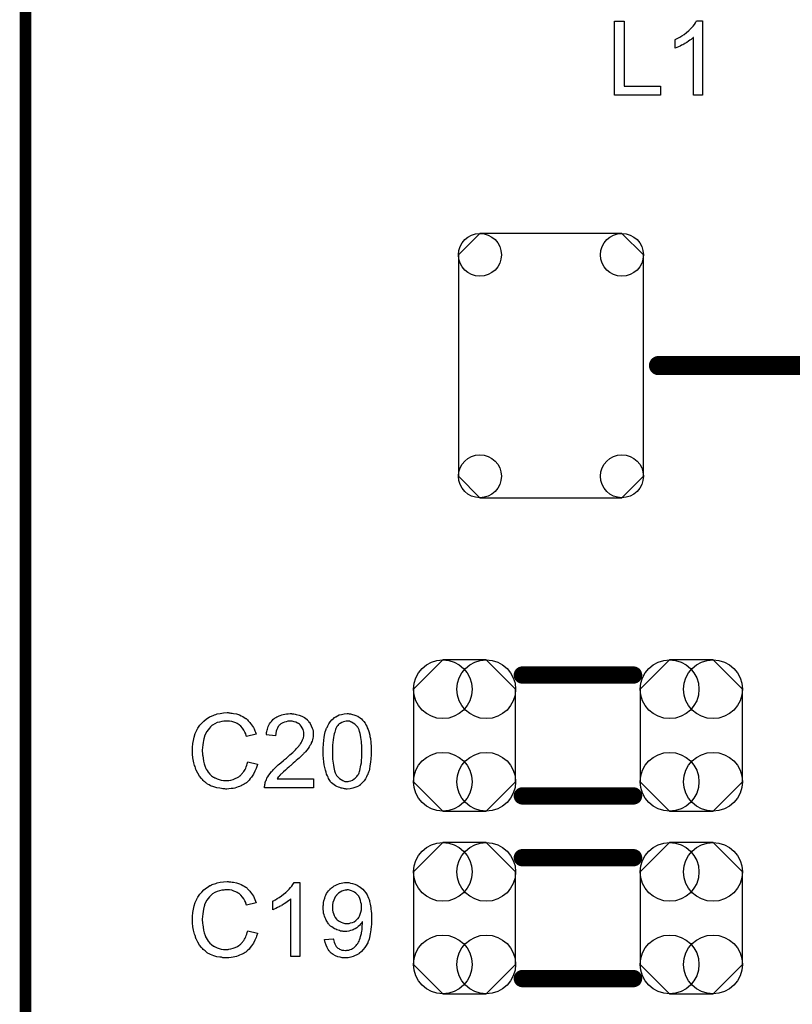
# Model space of a CAD drawing. Extents: x -0.07 to 0.95, y -0.15 to 2.1.
# Tile 13 of 18: x -0.05 to 0.35, y 1.09 to 1.6. Entities that reach past the tile are written whole.
import ezdxf

# ---------------------------------------------------------------- set-up
doc = ezdxf.new("R2010")
doc.units = 0
doc.layers.get('0').update_dxf_attribs({"linetype": 'CONTINUOUS'})
for name, color, linetype in [('gko', 6, 'CONTINUOUS'), ('gto', 2, 'CONTINUOUS'), ('gts', 1, 'CONTINUOUS')]:
    doc.layers.add(name, color=color, linetype=linetype)

# ---------------------------------------------------------------- blocks, each defined once
blk = doc.blocks.new('D40')
at = {"const_width": 0.005}
blk.add_lwpolyline([(-0.0025, 0, 1), (0.0025, 0, 1)], format="xyb", close=True, dxfattribs=at)
blk = doc.blocks.new('D61')
at = {"const_width": 0.0045}
blk.add_lwpolyline([(-0.00225, 0, 1), (0.00225, 0, 1)], format="xyb", close=True, dxfattribs=at)
blk = doc.blocks.new('D74')
blk.add_lwpolyline([(0.037, 0.0689), (-0.037, 0.0689), (-0.0482, 0.0577), (-0.0482, -0.0577), (-0.037, -0.0689), (0.037, -0.0689), (0.0482, -0.0577), (0.0482, 0.0577)], close=True)
for centre in [(-0.037, 0.0577), (0.037, 0.0577), (-0.037, -0.0577), (0.037, -0.0577)]:
    blk.add_circle(centre, 0.0112)
blk = doc.blocks.new('D75')
blk.add_lwpolyline([(-0.0266, 0.0241), (-0.0266, -0.0241), (-0.0113, -0.0394), (0.0113, -0.0394), (0.0266, -0.0241), (0.0266, 0.0241), (0.0113, 0.0394), (-0.0113, 0.0394)], close=True)
for centre in [(-0.0113, 0.0241), (0.0113, 0.0241), (-0.0113, -0.0241), (0.0113, -0.0241)]:
    blk.add_circle(centre, 0.0153)

msp = doc.modelspace()

# ---------------------------------------------------------------- linework, layer by layer
at = {"layer": 'gko', "color": 6, "const_width": 0.006}
msp.add_lwpolyline([(-0.05, -0.15), (-0.05, 2.099)], dxfattribs=at)
at = {"layer": 'gto', "color": 2}
for points in [[(0.2621, 1.5636), (0.281, 1.5636), (0.281, 1.559), (0.257, 1.559), (0.257, 1.5974), (0.2621, 1.5974), (0.2621, 1.5636)], [(0.3029, 1.559), (0.2982, 1.559), (0.2982, 1.589), (0.2981, 1.589), (0.2978, 1.5887), (0.2975, 1.5884), (0.297, 1.588), (0.2963, 1.5875), (0.2956, 1.587), (0.2947, 1.5864), (0.2937, 1.5858), (0.2936, 1.5858), (0.2936, 1.5857), (0.2932, 1.5855), (0.2927, 1.5852), (0.292, 1.5849), (0.2912, 1.5845), (0.2904, 1.5841), (0.2896, 1.5837), (0.2887, 1.5834), (0.2887, 1.5879), (0.2888, 1.5879), (0.2889, 1.588), (0.2891, 1.5881), (0.2894, 1.5882), (0.2897, 1.5884), (0.2901, 1.5886), (0.2911, 1.5892), (0.2922, 1.5898), (0.2933, 1.5906), (0.2945, 1.5915), (0.2956, 1.5924), (0.2957, 1.5925), (0.2957, 1.5925), (0.2959, 1.5927), (0.2961, 1.5929), (0.2966, 1.5934), (0.2973, 1.5941), (0.298, 1.5949), (0.2987, 1.5957), (0.2993, 1.5966), (0.2998, 1.5976), (0.3029, 1.5976), (0.3029, 1.559)], [(0.056, 1.237), (0.0565, 1.237), (0.0571, 1.2369), (0.0578, 1.2369), (0.0585, 1.2367), (0.06, 1.2364), (0.0616, 1.2359), (0.0625, 1.2355), (0.0633, 1.2351), (0.064, 1.2346), (0.0648, 1.2341), (0.0649, 1.2341), (0.065, 1.234), (0.0652, 1.2339), (0.0655, 1.2336), (0.0657, 1.2333), (0.0661, 1.2329), (0.0665, 1.2325), (0.067, 1.232), (0.0674, 1.2315), (0.0679, 1.2308), (0.0684, 1.2301), (0.0688, 1.2294), (0.0692, 1.2286), (0.0696, 1.2277), (0.07, 1.2269), (0.0703, 1.2259), (0.0653, 1.2247), (0.0653, 1.2248), (0.0652, 1.2249), (0.0651, 1.2251), (0.065, 1.2254), (0.0649, 1.2257), (0.0648, 1.2261), (0.0643, 1.227), (0.0638, 1.228), (0.0631, 1.229), (0.0623, 1.23), (0.0614, 1.2308), (0.0613, 1.2309), (0.0609, 1.2311), (0.0604, 1.2314), (0.0596, 1.2318), (0.0587, 1.2321), (0.0576, 1.2325), (0.0564, 1.2327), (0.055, 1.2327), (0.0545, 1.2327), (0.0543, 1.2327), (0.0539, 1.2327), (0.0534, 1.2326), (0.0524, 1.2325), (0.0512, 1.2322), (0.05, 1.2319), (0.0487, 1.2313), (0.0475, 1.2306), (0.0475, 1.2306), (0.0474, 1.2305), (0.047, 1.2302), (0.0465, 1.2297), (0.0459, 1.2291), (0.0452, 1.2282), (0.0445, 1.2273), (0.0439, 1.2261), (0.0434, 1.2249), (0.0434, 1.2248), (0.0433, 1.2247), (0.0433, 1.2245), (0.0432, 1.2243), (0.0431, 1.2239), (0.043, 1.2235), (0.0428, 1.2226), (0.0426, 1.2215), (0.0424, 1.2203), (0.0423, 1.2189), (0.0422, 1.2175), (0.0422, 1.2174), (0.0422, 1.2173), (0.0422, 1.217), (0.0422, 1.2166), (0.0423, 1.2163), (0.0423, 1.2158), (0.0423, 1.2152), (0.0424, 1.2146), (0.0426, 1.2133), (0.0428, 1.2118), (0.0432, 1.2104), (0.0436, 1.2089), (0.0436, 1.2089), (0.0437, 1.2088), (0.0438, 1.2086), (0.0439, 1.2083), (0.0442, 1.2077), (0.0447, 1.2069), (0.0453, 1.206), (0.0461, 1.205), (0.047, 1.2042), (0.048, 1.2034), (0.0481, 1.2034), (0.0482, 1.2034), (0.0484, 1.2033), (0.0486, 1.2032), (0.0489, 1.2031), (0.0492, 1.2029), (0.05, 1.2026), (0.051, 1.2022), (0.0521, 1.2019), (0.0533, 1.2017), (0.0546, 1.2017), (0.055, 1.2017), (0.0553, 1.2017), (0.0557, 1.2017), (0.0561, 1.2018), (0.0571, 1.202), (0.0583, 1.2023), (0.0594, 1.2027), (0.0606, 1.2033), (0.0613, 1.2037), (0.0618, 1.2041), (0.0619, 1.2042), (0.0619, 1.2042), (0.0621, 1.2044), (0.0623, 1.2045), (0.0625, 1.2048), (0.0628, 1.2052), (0.0631, 1.2055), (0.0634, 1.2059), (0.0638, 1.2064), (0.0641, 1.207), (0.0645, 1.2075), (0.0648, 1.2082), (0.0651, 1.2089), (0.0654, 1.2097), (0.0656, 1.2105), (0.0659, 1.2114), (0.071, 1.2102), (0.071, 1.2101), (0.0709, 1.2099), (0.0708, 1.2095), (0.0706, 1.2091), (0.0705, 1.2086), (0.0702, 1.208), (0.07, 1.2073), (0.0696, 1.2066), (0.0689, 1.205), (0.0679, 1.2035), (0.0672, 1.2027), (0.0666, 1.2019), (0.066, 1.2013), (0.0652, 1.2006), (0.0651, 1.2006), (0.065, 1.2004), (0.0648, 1.2003), (0.0645, 1.2001), (0.064, 1.1998), (0.0636, 1.1996), (0.063, 1.1993), (0.0624, 1.199), (0.0616, 1.1987), (0.0609, 1.1984), (0.06, 1.1981), (0.0591, 1.1978), (0.0582, 1.1976), (0.0572, 1.1975), (0.0561, 1.1974), (0.055, 1.1973), (0.0544, 1.1973), (0.054, 1.1974), (0.0535, 1.1974), (0.0529, 1.1974), (0.0522, 1.1976), (0.0514, 1.1977), (0.0498, 1.1979), (0.0482, 1.1984), (0.0465, 1.199), (0.0457, 1.1994), (0.0449, 1.1998), (0.0449, 1.1999), (0.0448, 1.1999), (0.0445, 1.2001), (0.0443, 1.2003), (0.044, 1.2006), (0.0436, 1.2009), (0.0432, 1.2013), (0.0427, 1.2017), (0.0423, 1.2022), (0.0418, 1.2027), (0.0408, 1.204), (0.0398, 1.2055), (0.039, 1.2072), (0.039, 1.2072), (0.0389, 1.2074), (0.0388, 1.2077), (0.0387, 1.208), (0.0386, 1.2084), (0.0384, 1.209), (0.0382, 1.2096), (0.038, 1.2103), (0.0378, 1.211), (0.0376, 1.2118), (0.0373, 1.2135), (0.0371, 1.2155), (0.037, 1.2175), (0.037, 1.2175), (0.037, 1.2178), (0.037, 1.2181), (0.0371, 1.2185), (0.0371, 1.219), (0.0371, 1.2196), (0.0372, 1.2203), (0.0373, 1.221), (0.0376, 1.2226), (0.0379, 1.2244), (0.0385, 1.2262), (0.0393, 1.2279), (0.0393, 1.228), (0.0394, 1.2281), (0.0395, 1.2284), (0.0397, 1.2286), (0.0399, 1.229), (0.0402, 1.2295), (0.0409, 1.2305), (0.0419, 1.2316), (0.043, 1.2327), (0.0443, 1.2338), (0.0458, 1.2347), (0.0458, 1.2348), (0.046, 1.2349), (0.0462, 1.235), (0.0465, 1.2351), (0.0469, 1.2353), (0.0474, 1.2355), (0.0479, 1.2357), (0.0485, 1.2359), (0.0492, 1.2361), (0.0499, 1.2364), (0.0515, 1.2367), (0.0533, 1.237), (0.0551, 1.2371), (0.0556, 1.2371), (0.056, 1.237)], [(0.0889, 1.2365), (0.0894, 1.2365), (0.0899, 1.2364), (0.0906, 1.2363), (0.0912, 1.2362), (0.0926, 1.2358), (0.0941, 1.2352), (0.0948, 1.2349), (0.0955, 1.2345), (0.0962, 1.234), (0.0968, 1.2335), (0.0968, 1.2334), (0.0969, 1.2334), (0.0971, 1.2331), (0.0973, 1.2329), (0.0975, 1.2326), (0.0978, 1.2322), (0.0981, 1.2319), (0.0984, 1.2314), (0.099, 1.2303), (0.0995, 1.229), (0.0998, 1.2283), (0.0999, 1.2275), (0.1, 1.2267), (0.1, 1.2259), (0.1, 1.2258), (0.1, 1.2255), (0.1, 1.2251), (0.0999, 1.2245), (0.0998, 1.2238), (0.0996, 1.223), (0.0994, 1.2222), (0.099, 1.2214), (0.099, 1.2213), (0.0989, 1.221), (0.0987, 1.2205), (0.0983, 1.2199), (0.0979, 1.2193), (0.0973, 1.2184), (0.0967, 1.2176), (0.0959, 1.2166), (0.0958, 1.2165), (0.0955, 1.2162), (0.0952, 1.2159), (0.0949, 1.2156), (0.0946, 1.2153), (0.0942, 1.2149), (0.0937, 1.2144), (0.0932, 1.2139), (0.0926, 1.2134), (0.0919, 1.2128), (0.0912, 1.2122), (0.0904, 1.2114), (0.0896, 1.2107), (0.0887, 1.2099), (0.0886, 1.2099), (0.0885, 1.2098), (0.0883, 1.2096), (0.088, 1.2094), (0.0877, 1.209), (0.0873, 1.2087), (0.0864, 1.208), (0.0855, 1.2072), (0.0846, 1.2063), (0.0838, 1.2056), (0.0835, 1.2053), (0.0832, 1.205), (0.0831, 1.205), (0.083, 1.2048), (0.0827, 1.2046), (0.0825, 1.2043), (0.0822, 1.2039), (0.0818, 1.2035), (0.0812, 1.2026), (0.1001, 1.2026), (0.1001, 1.198), (0.0746, 1.198), (0.0746, 1.1981), (0.0746, 1.1983), (0.0746, 1.1986), (0.0747, 1.1991), (0.0747, 1.1996), (0.0749, 1.2001), (0.075, 1.2007), (0.0752, 1.2013), (0.0752, 1.2013), (0.0752, 1.2014), (0.0754, 1.2017), (0.0756, 1.2022), (0.0759, 1.2029), (0.0764, 1.2037), (0.0769, 1.2045), (0.0775, 1.2054), (0.0783, 1.2064), (0.0783, 1.2064), (0.0784, 1.2065), (0.0787, 1.2068), (0.0792, 1.2073), (0.0799, 1.208), (0.0807, 1.2089), (0.0818, 1.2099), (0.0831, 1.211), (0.0845, 1.2122), (0.0845, 1.2122), (0.0847, 1.2124), (0.0851, 1.2127), (0.0855, 1.213), (0.086, 1.2134), (0.0866, 1.2139), (0.0872, 1.2145), (0.0879, 1.2151), (0.0893, 1.2164), (0.0907, 1.2178), (0.0913, 1.2184), (0.0919, 1.2191), (0.0925, 1.2197), (0.0929, 1.2203), (0.0929, 1.2204), (0.0931, 1.2204), (0.0932, 1.2206), (0.0933, 1.2208), (0.0937, 1.2214), (0.0941, 1.2221), (0.0945, 1.223), (0.0949, 1.224), (0.0951, 1.225), (0.0952, 1.226), (0.0952, 1.2261), (0.0952, 1.2261), (0.0952, 1.2265), (0.0951, 1.227), (0.0949, 1.2276), (0.0947, 1.2284), (0.0943, 1.2292), (0.0938, 1.23), (0.0932, 1.2307), (0.0931, 1.2309), (0.0928, 1.2311), (0.0924, 1.2314), (0.0918, 1.2317), (0.091, 1.2321), (0.0901, 1.2324), (0.0891, 1.2326), (0.0879, 1.2327), (0.0876, 1.2327), (0.0873, 1.2326), (0.0867, 1.2326), (0.0859, 1.2324), (0.0851, 1.2322), (0.0841, 1.2318), (0.0832, 1.2313), (0.0824, 1.2306), (0.0823, 1.2305), (0.0821, 1.2302), (0.0817, 1.2298), (0.0814, 1.2291), (0.081, 1.2284), (0.0807, 1.2274), (0.0805, 1.2262), (0.0803, 1.225), (0.0755, 1.2255), (0.0755, 1.2255), (0.0756, 1.2257), (0.0756, 1.226), (0.0756, 1.2264), (0.0757, 1.2268), (0.0759, 1.2273), (0.076, 1.2279), (0.0762, 1.2285), (0.0766, 1.2299), (0.0773, 1.2312), (0.0777, 1.2319), (0.0782, 1.2325), (0.0787, 1.2331), (0.0792, 1.2337), (0.0793, 1.2337), (0.0794, 1.2338), (0.0796, 1.234), (0.0798, 1.2341), (0.0802, 1.2344), (0.0806, 1.2346), (0.081, 1.2349), (0.0816, 1.2351), (0.0822, 1.2354), (0.0828, 1.2357), (0.0836, 1.2359), (0.0843, 1.2361), (0.0852, 1.2363), (0.0861, 1.2365), (0.087, 1.2365), (0.088, 1.2366), (0.0886, 1.2366), (0.0889, 1.2365)], [(0.1188, 1.2365), (0.1195, 1.2364), (0.1204, 1.2362), (0.1212, 1.236), (0.1222, 1.2357), (0.1231, 1.2353), (0.1231, 1.2353), (0.1232, 1.2352), (0.1235, 1.2351), (0.1239, 1.2348), (0.1245, 1.2344), (0.1251, 1.2339), (0.1257, 1.2332), (0.1264, 1.2325), (0.127, 1.2317), (0.127, 1.2316), (0.1272, 1.2313), (0.1275, 1.2308), (0.1279, 1.2301), (0.1282, 1.2292), (0.1286, 1.2283), (0.129, 1.2272), (0.1294, 1.226), (0.1294, 1.2259), (0.1294, 1.2258), (0.1295, 1.2256), (0.1295, 1.2254), (0.1296, 1.225), (0.1296, 1.2246), (0.1297, 1.2241), (0.1298, 1.2236), (0.1299, 1.223), (0.13, 1.2223), (0.13, 1.2215), (0.1301, 1.2208), (0.1302, 1.2199), (0.1302, 1.219), (0.1302, 1.218), (0.1302, 1.2169), (0.1302, 1.2169), (0.1302, 1.2166), (0.1302, 1.2163), (0.1302, 1.2158), (0.1302, 1.2152), (0.1302, 1.2145), (0.1301, 1.2138), (0.1301, 1.213), (0.1299, 1.2113), (0.1296, 1.2094), (0.1293, 1.2077), (0.1291, 1.2068), (0.1288, 1.206), (0.1288, 1.2059), (0.1287, 1.2058), (0.1286, 1.2056), (0.1285, 1.2053), (0.1284, 1.2049), (0.1282, 1.2045), (0.1277, 1.2036), (0.1272, 1.2026), (0.1265, 1.2015), (0.1256, 1.2005), (0.1246, 1.1996), (0.1246, 1.1996), (0.1245, 1.1994), (0.1244, 1.1993), (0.1241, 1.1992), (0.1239, 1.1991), (0.1236, 1.1988), (0.1227, 1.1984), (0.1217, 1.1981), (0.1206, 1.1977), (0.1192, 1.1974), (0.1177, 1.1973), (0.1171, 1.1973), (0.1168, 1.1974), (0.1163, 1.1974), (0.1158, 1.1976), (0.1151, 1.1977), (0.1145, 1.1978), (0.1138, 1.1981), (0.1131, 1.1983), (0.1124, 1.1986), (0.1116, 1.199), (0.1109, 1.1994), (0.1102, 1.2), (0.1095, 1.2006), (0.1089, 1.2013), (0.1089, 1.2013), (0.1088, 1.2015), (0.1086, 1.2018), (0.1083, 1.2022), (0.108, 1.2027), (0.1078, 1.2034), (0.1074, 1.2042), (0.107, 1.205), (0.1067, 1.206), (0.1064, 1.2072), (0.106, 1.2085), (0.1058, 1.2099), (0.1055, 1.2115), (0.1053, 1.2132), (0.1052, 1.215), (0.1052, 1.2169), (0.1052, 1.217), (0.1052, 1.2172), (0.1052, 1.2176), (0.1052, 1.218), (0.1052, 1.2186), (0.1052, 1.2193), (0.1053, 1.22), (0.1053, 1.2209), (0.1055, 1.2226), (0.1058, 1.2244), (0.1061, 1.2262), (0.1063, 1.2271), (0.1065, 1.2279), (0.1065, 1.228), (0.1066, 1.2281), (0.1067, 1.2283), (0.1068, 1.2286), (0.1069, 1.229), (0.1072, 1.2294), (0.1076, 1.2303), (0.1082, 1.2313), (0.1089, 1.2324), (0.1097, 1.2334), (0.1107, 1.2343), (0.1108, 1.2343), (0.1108, 1.2344), (0.111, 1.2345), (0.1112, 1.2346), (0.1115, 1.2349), (0.1118, 1.235), (0.1126, 1.2355), (0.1136, 1.2359), (0.1148, 1.2362), (0.1162, 1.2365), (0.1177, 1.2366), (0.1182, 1.2366), (0.1188, 1.2365)], [(0.1176, 1.2327), (0.1173, 1.2327), (0.1171, 1.2326), (0.1165, 1.2325), (0.1158, 1.2324), (0.1149, 1.232), (0.114, 1.2315), (0.1136, 1.2312), (0.1131, 1.2309), (0.1128, 1.2304), (0.1124, 1.2299), (0.1124, 1.2299), (0.1123, 1.2297), (0.1121, 1.2295), (0.112, 1.2292), (0.1118, 1.2288), (0.1116, 1.2283), (0.1114, 1.2277), (0.1112, 1.227), (0.111, 1.2261), (0.1108, 1.2252), (0.1105, 1.2241), (0.1104, 1.223), (0.1102, 1.2216), (0.1101, 1.2202), (0.11, 1.2186), (0.11, 1.2169), (0.11, 1.2168), (0.11, 1.2165), (0.11, 1.216), (0.11, 1.2154), (0.11, 1.2147), (0.1101, 1.2138), (0.1101, 1.2128), (0.1103, 1.2118), (0.1105, 1.2097), (0.1107, 1.2086), (0.1109, 1.2076), (0.1111, 1.2067), (0.1115, 1.2058), (0.1118, 1.205), (0.1122, 1.2043), (0.1122, 1.2043), (0.1123, 1.2042), (0.1126, 1.2038), (0.1131, 1.2033), (0.1137, 1.2028), (0.1145, 1.2022), (0.1155, 1.2017), (0.1165, 1.2013), (0.1171, 1.2013), (0.1177, 1.2012), (0.118, 1.2012), (0.1183, 1.2013), (0.1188, 1.2014), (0.1196, 1.2016), (0.1204, 1.202), (0.1214, 1.2026), (0.1218, 1.2029), (0.1222, 1.2033), (0.1227, 1.2038), (0.1231, 1.2043), (0.1231, 1.2044), (0.1232, 1.2045), (0.1234, 1.2047), (0.1235, 1.2049), (0.1237, 1.2053), (0.1239, 1.2058), (0.1241, 1.2064), (0.1243, 1.207), (0.1245, 1.2079), (0.1247, 1.2088), (0.1249, 1.2098), (0.1251, 1.2109), (0.1252, 1.2123), (0.1253, 1.2137), (0.1254, 1.2152), (0.1254, 1.2169), (0.1254, 1.217), (0.1254, 1.217), (0.1254, 1.2173), (0.1254, 1.2178), (0.1254, 1.2185), (0.1254, 1.2192), (0.1253, 1.2201), (0.1252, 1.221), (0.1251, 1.2221), (0.1249, 1.2242), (0.1247, 1.2253), (0.1245, 1.2262), (0.1242, 1.2272), (0.1239, 1.2281), (0.1236, 1.2289), (0.1232, 1.2295), (0.1232, 1.2296), (0.1231, 1.2296), (0.123, 1.2298), (0.1228, 1.23), (0.1223, 1.2305), (0.1217, 1.2311), (0.1209, 1.2317), (0.1199, 1.2322), (0.1194, 1.2324), (0.1189, 1.2326), (0.1183, 1.2326), (0.1176, 1.2327)], [(0.056, 1.149), (0.0565, 1.149), (0.0571, 1.1489), (0.0578, 1.1488), (0.0585, 1.1487), (0.06, 1.1484), (0.0616, 1.1479), (0.0625, 1.1475), (0.0633, 1.1471), (0.064, 1.1466), (0.0648, 1.1461), (0.0649, 1.1461), (0.065, 1.146), (0.0652, 1.1459), (0.0655, 1.1456), (0.0657, 1.1453), (0.0661, 1.1449), (0.0665, 1.1445), (0.067, 1.144), (0.0674, 1.1435), (0.0679, 1.1428), (0.0684, 1.1421), (0.0688, 1.1414), (0.0692, 1.1406), (0.0696, 1.1397), (0.07, 1.1389), (0.0703, 1.1379), (0.0653, 1.1367), (0.0653, 1.1368), (0.0652, 1.1369), (0.0651, 1.1371), (0.065, 1.1374), (0.0649, 1.1377), (0.0648, 1.1381), (0.0643, 1.139), (0.0638, 1.14), (0.0631, 1.141), (0.0623, 1.142), (0.0614, 1.1428), (0.0613, 1.1429), (0.0609, 1.1431), (0.0604, 1.1434), (0.0596, 1.1438), (0.0587, 1.1441), (0.0576, 1.1445), (0.0564, 1.1447), (0.055, 1.1447), (0.0545, 1.1447), (0.0543, 1.1447), (0.0539, 1.1447), (0.0534, 1.1446), (0.0524, 1.1445), (0.0512, 1.1442), (0.05, 1.1439), (0.0487, 1.1433), (0.0475, 1.1426), (0.0475, 1.1426), (0.0474, 1.1425), (0.047, 1.1422), (0.0465, 1.1417), (0.0459, 1.1411), (0.0452, 1.1402), (0.0445, 1.1393), (0.0439, 1.1381), (0.0434, 1.1369), (0.0434, 1.1368), (0.0433, 1.1367), (0.0433, 1.1365), (0.0432, 1.1363), (0.0431, 1.1359), (0.043, 1.1355), (0.0428, 1.1346), (0.0426, 1.1335), (0.0424, 1.1323), (0.0423, 1.1309), (0.0422, 1.1295), (0.0422, 1.1294), (0.0422, 1.1293), (0.0422, 1.129), (0.0422, 1.1286), (0.0423, 1.1283), (0.0423, 1.1278), (0.0423, 1.1272), (0.0424, 1.1266), (0.0426, 1.1253), (0.0428, 1.1238), (0.0432, 1.1224), (0.0436, 1.1209), (0.0436, 1.1209), (0.0437, 1.1208), (0.0438, 1.1206), (0.0439, 1.1203), (0.0442, 1.1197), (0.0447, 1.1189), (0.0453, 1.118), (0.0461, 1.117), (0.047, 1.1162), (0.048, 1.1154), (0.0481, 1.1154), (0.0482, 1.1154), (0.0484, 1.1153), (0.0486, 1.1152), (0.0489, 1.1151), (0.0492, 1.1149), (0.05, 1.1146), (0.051, 1.1142), (0.0521, 1.1139), (0.0533, 1.1137), (0.0546, 1.1137), (0.055, 1.1137), (0.0553, 1.1137), (0.0557, 1.1137), (0.0561, 1.1138), (0.0571, 1.114), (0.0583, 1.1143), (0.0594, 1.1147), (0.0606, 1.1153), (0.0613, 1.1157), (0.0618, 1.1161), (0.0619, 1.1162), (0.0619, 1.1162), (0.0621, 1.1164), (0.0623, 1.1165), (0.0625, 1.1168), (0.0628, 1.1172), (0.0631, 1.1175), (0.0634, 1.1179), (0.0638, 1.1184), (0.0641, 1.119), (0.0645, 1.1195), (0.0648, 1.1202), (0.0651, 1.1209), (0.0654, 1.1217), (0.0656, 1.1225), (0.0659, 1.1234), (0.071, 1.1222), (0.071, 1.1221), (0.0709, 1.1219), (0.0708, 1.1215), (0.0706, 1.1211), (0.0705, 1.1206), (0.0702, 1.12), (0.07, 1.1193), (0.0696, 1.1186), (0.0689, 1.117), (0.0679, 1.1155), (0.0672, 1.1147), (0.0666, 1.1139), (0.066, 1.1133), (0.0652, 1.1126), (0.0651, 1.1126), (0.065, 1.1124), (0.0648, 1.1123), (0.0645, 1.1121), (0.064, 1.1118), (0.0636, 1.1116), (0.063, 1.1113), (0.0624, 1.111), (0.0616, 1.1107), (0.0609, 1.1104), (0.06, 1.1101), (0.0591, 1.1098), (0.0582, 1.1096), (0.0572, 1.1095), (0.0561, 1.1094), (0.055, 1.1093), (0.0544, 1.1093), (0.054, 1.1094), (0.0535, 1.1094), (0.0529, 1.1094), (0.0522, 1.1096), (0.0514, 1.1097), (0.0498, 1.1099), (0.0482, 1.1104), (0.0465, 1.111), (0.0457, 1.1114), (0.0449, 1.1118), (0.0449, 1.1119), (0.0448, 1.1119), (0.0445, 1.1121), (0.0443, 1.1123), (0.044, 1.1126), (0.0436, 1.1129), (0.0432, 1.1133), (0.0427, 1.1137), (0.0423, 1.1142), (0.0418, 1.1147), (0.0408, 1.116), (0.0398, 1.1175), (0.039, 1.1192), (0.039, 1.1192), (0.0389, 1.1194), (0.0388, 1.1197), (0.0387, 1.12), (0.0386, 1.1204), (0.0384, 1.121), (0.0382, 1.1216), (0.038, 1.1223), (0.0378, 1.123), (0.0376, 1.1238), (0.0373, 1.1255), (0.0371, 1.1275), (0.037, 1.1295), (0.037, 1.1295), (0.037, 1.1298), (0.037, 1.1301), (0.0371, 1.1305), (0.0371, 1.131), (0.0371, 1.1316), (0.0372, 1.1323), (0.0373, 1.133), (0.0376, 1.1346), (0.0379, 1.1364), (0.0385, 1.1382), (0.0393, 1.1399), (0.0393, 1.14), (0.0394, 1.1401), (0.0395, 1.1404), (0.0397, 1.1406), (0.0399, 1.141), (0.0402, 1.1415), (0.0409, 1.1425), (0.0419, 1.1436), (0.043, 1.1447), (0.0443, 1.1458), (0.0458, 1.1467), (0.0458, 1.1468), (0.046, 1.1469), (0.0462, 1.147), (0.0465, 1.1471), (0.0469, 1.1473), (0.0474, 1.1475), (0.0479, 1.1477), (0.0485, 1.1479), (0.0492, 1.1481), (0.0499, 1.1484), (0.0515, 1.1487), (0.0533, 1.149), (0.0551, 1.1491), (0.0556, 1.1491), (0.056, 1.149)], [(0.0931, 1.11), (0.0883, 1.11), (0.0883, 1.14), (0.0883, 1.14), (0.088, 1.1397), (0.0877, 1.1394), (0.0871, 1.139), (0.0865, 1.1385), (0.0857, 1.138), (0.0848, 1.1374), (0.0838, 1.1368), (0.0838, 1.1368), (0.0837, 1.1367), (0.0834, 1.1365), (0.0828, 1.1362), (0.0822, 1.1359), (0.0814, 1.1355), (0.0806, 1.1351), (0.0797, 1.1347), (0.0789, 1.1344), (0.0789, 1.1389), (0.079, 1.1389), (0.0791, 1.139), (0.0793, 1.1391), (0.0796, 1.1392), (0.0799, 1.1394), (0.0803, 1.1396), (0.0812, 1.1402), (0.0823, 1.1408), (0.0835, 1.1416), (0.0846, 1.1425), (0.0858, 1.1434), (0.0858, 1.1435), (0.0859, 1.1435), (0.0861, 1.1437), (0.0863, 1.1439), (0.0868, 1.1444), (0.0874, 1.1451), (0.0881, 1.1459), (0.0888, 1.1467), (0.0894, 1.1476), (0.09, 1.1486), (0.0931, 1.1486), (0.0931, 1.11)], [(0.1179, 1.1485), (0.1181, 1.1485), (0.1185, 1.1485), (0.1195, 1.1483), (0.1205, 1.1481), (0.1217, 1.1477), (0.1229, 1.1472), (0.124, 1.1465), (0.1241, 1.1465), (0.1241, 1.1464), (0.1243, 1.1463), (0.1245, 1.1461), (0.1251, 1.1457), (0.1258, 1.1451), (0.1265, 1.1442), (0.1274, 1.1432), (0.1281, 1.1421), (0.1287, 1.1407), (0.1287, 1.1407), (0.1288, 1.1406), (0.1289, 1.1404), (0.129, 1.1401), (0.1291, 1.1397), (0.1293, 1.1392), (0.1294, 1.1386), (0.1296, 1.138), (0.1297, 1.1373), (0.1299, 1.1365), (0.13, 1.1356), (0.1301, 1.1346), (0.1302, 1.1336), (0.1304, 1.1325), (0.1304, 1.1313), (0.1304, 1.13), (0.1304, 1.1299), (0.1304, 1.1296), (0.1304, 1.1293), (0.1304, 1.1288), (0.1304, 1.1281), (0.1304, 1.1274), (0.1303, 1.1266), (0.1302, 1.1258), (0.13, 1.1239), (0.1297, 1.1219), (0.1294, 1.12), (0.1291, 1.119), (0.1288, 1.1182), (0.1288, 1.1182), (0.1287, 1.118), (0.1286, 1.1178), (0.1285, 1.1175), (0.1284, 1.1172), (0.1281, 1.1167), (0.1276, 1.1158), (0.1269, 1.1147), (0.1261, 1.1136), (0.1251, 1.1126), (0.124, 1.1116), (0.124, 1.1116), (0.1239, 1.1115), (0.1237, 1.1114), (0.1235, 1.1113), (0.1231, 1.1111), (0.1228, 1.1109), (0.1224, 1.1107), (0.1219, 1.1105), (0.1209, 1.1101), (0.1196, 1.1097), (0.1182, 1.1094), (0.1166, 1.1093), (0.1162, 1.1093), (0.1159, 1.1094), (0.1155, 1.1094), (0.1151, 1.1094), (0.114, 1.1097), (0.1129, 1.1099), (0.1116, 1.1104), (0.1104, 1.111), (0.1098, 1.1114), (0.1093, 1.1118), (0.1092, 1.1119), (0.1091, 1.1119), (0.109, 1.1121), (0.1088, 1.1123), (0.1086, 1.1126), (0.1083, 1.1129), (0.1078, 1.1137), (0.1072, 1.1147), (0.1067, 1.1159), (0.1062, 1.1173), (0.1059, 1.1189), (0.1104, 1.1193), (0.1104, 1.1192), (0.1105, 1.1191), (0.1105, 1.119), (0.1105, 1.1188), (0.1107, 1.1182), (0.1109, 1.1175), (0.1112, 1.1167), (0.1116, 1.1159), (0.112, 1.1152), (0.1126, 1.1146), (0.1126, 1.1146), (0.1129, 1.1144), (0.1133, 1.1142), (0.1137, 1.1139), (0.1143, 1.1137), (0.115, 1.1134), (0.1159, 1.1133), (0.1168, 1.1132), (0.1171, 1.1132), (0.1175, 1.1133), (0.118, 1.1133), (0.1186, 1.1134), (0.1193, 1.1136), (0.1199, 1.1138), (0.1205, 1.1142), (0.1206, 1.1142), (0.1208, 1.1143), (0.1211, 1.1146), (0.1215, 1.1149), (0.1219, 1.1153), (0.1224, 1.1157), (0.1228, 1.1162), (0.1232, 1.1168), (0.1233, 1.1169), (0.1234, 1.1172), (0.1236, 1.1175), (0.1239, 1.118), (0.1241, 1.1187), (0.1244, 1.1195), (0.1247, 1.1204), (0.125, 1.1214), (0.125, 1.1214), (0.125, 1.1215), (0.125, 1.1217), (0.1251, 1.1219), (0.1252, 1.1224), (0.1254, 1.1232), (0.1255, 1.124), (0.1256, 1.125), (0.1256, 1.126), (0.1257, 1.1271), (0.1257, 1.1272), (0.1257, 1.1274), (0.1257, 1.1276), (0.1257, 1.1281), (0.1256, 1.128), (0.1254, 1.1277), (0.1251, 1.1273), (0.1247, 1.1268), (0.1241, 1.1262), (0.1235, 1.1256), (0.1227, 1.125), (0.1218, 1.1244), (0.1217, 1.1244), (0.1214, 1.1242), (0.1209, 1.124), (0.1203, 1.1238), (0.1194, 1.1235), (0.1185, 1.1233), (0.1175, 1.1231), (0.1165, 1.123), (0.116, 1.123), (0.1157, 1.1231), (0.1153, 1.1232), (0.1148, 1.1232), (0.1143, 1.1233), (0.1137, 1.1235), (0.1124, 1.1239), (0.1118, 1.1242), (0.1111, 1.1245), (0.1104, 1.1249), (0.1097, 1.1254), (0.109, 1.1259), (0.1084, 1.1265), (0.1084, 1.1265), (0.1083, 1.1266), (0.1082, 1.1268), (0.1079, 1.1271), (0.1077, 1.1275), (0.1074, 1.1279), (0.1071, 1.1284), (0.1068, 1.1289), (0.1065, 1.1295), (0.1062, 1.1302), (0.1059, 1.131), (0.1057, 1.1318), (0.1054, 1.1326), (0.1053, 1.1336), (0.1052, 1.1345), (0.1052, 1.1356), (0.1052, 1.1356), (0.1052, 1.1359), (0.1052, 1.1361), (0.1052, 1.1365), (0.1053, 1.137), (0.1053, 1.1376), (0.1054, 1.1382), (0.1056, 1.139), (0.106, 1.1404), (0.1063, 1.1412), (0.1066, 1.142), (0.107, 1.1428), (0.1075, 1.1435), (0.108, 1.1443), (0.1086, 1.145), (0.1086, 1.145), (0.1088, 1.1451), (0.1089, 1.1453), (0.1092, 1.1455), (0.1095, 1.1458), (0.11, 1.1461), (0.1104, 1.1464), (0.111, 1.1468), (0.1115, 1.1471), (0.1122, 1.1474), (0.1137, 1.148), (0.1145, 1.1482), (0.1154, 1.1484), (0.1163, 1.1485), (0.1172, 1.1486), (0.1176, 1.1486), (0.1179, 1.1485)], [(0.1184, 1.1447), (0.1175, 1.1447), (0.1173, 1.1446), (0.1166, 1.1446), (0.1159, 1.1444), (0.115, 1.1441), (0.1141, 1.1436), (0.1131, 1.143), (0.1127, 1.1425), (0.1123, 1.1421), (0.1123, 1.142), (0.1121, 1.142), (0.112, 1.1418), (0.1119, 1.1416), (0.1115, 1.1411), (0.1111, 1.1403), (0.1107, 1.1394), (0.1103, 1.1382), (0.1101, 1.1369), (0.11, 1.1354), (0.11, 1.1354), (0.11, 1.1353), (0.11, 1.1351), (0.11, 1.1348), (0.11, 1.1345), (0.1101, 1.1341), (0.1103, 1.1333), (0.1105, 1.1324), (0.1109, 1.1314), (0.1114, 1.1304), (0.1121, 1.1295), (0.1123, 1.1294), (0.1125, 1.1291), (0.113, 1.1288), (0.1136, 1.1284), (0.1145, 1.1279), (0.1154, 1.1275), (0.1165, 1.1273), (0.1176, 1.1272), (0.118, 1.1272), (0.1182, 1.1273), (0.1188, 1.1273), (0.1195, 1.1275), (0.1204, 1.1278), (0.1213, 1.1281), (0.1222, 1.1287), (0.123, 1.1295), (0.1231, 1.1296), (0.1234, 1.1299), (0.1237, 1.1304), (0.1241, 1.1311), (0.1245, 1.132), (0.1249, 1.1331), (0.1251, 1.1344), (0.1252, 1.1358), (0.1252, 1.1359), (0.1252, 1.136), (0.1252, 1.1362), (0.1251, 1.1365), (0.1251, 1.1369), (0.1251, 1.1373), (0.1249, 1.1381), (0.1247, 1.1392), (0.1243, 1.1403), (0.1237, 1.1414), (0.123, 1.1423), (0.123, 1.1424), (0.1229, 1.1424), (0.1226, 1.1427), (0.1222, 1.1431), (0.1216, 1.1435), (0.1208, 1.1439), (0.1199, 1.1443), (0.1189, 1.1446), (0.1184, 1.1447)]]:
    msp.add_lwpolyline(points, dxfattribs=at)
for points, const_width in [([(0.28, 1.418), (0.406, 1.418)], 0.01), ([(0.209, 1.2567), (0.267, 1.2567)], 0.009), ([(0.209, 1.1937), (0.267, 1.1937)], 0.009), ([(0.209, 1.1615), (0.267, 1.1615)], 0.009), ([(0.209, 1.0985), (0.267, 1.0985)], 0.009)]:
    msp.add_lwpolyline(points, dxfattribs=dict(at, const_width=const_width))

# ---------------------------------------------------------------- block references
at = {"layer": 'gto'}
for name, p in [('D40', (0.28, 1.418)), ('D61', (0.209, 1.2567)), ('D61', (0.267, 1.2567)), ('D61', (0.209, 1.1937)), ('D61', (0.267, 1.1937)), ('D61', (0.209, 1.1615)), ('D61', (0.267, 1.1615)), ('D61', (0.209, 1.0985)), ('D61', (0.267, 1.0985))]:
    msp.add_blockref(name, p, dxfattribs=at)
at = {"layer": 'gts'}
for name, p in [('D74', (0.2239, 1.418)), ('D75', (0.1789, 1.2252)), ('D75', (0.2971, 1.2252)), ('D75', (0.1789, 1.13)), ('D75', (0.2971, 1.13))]:
    msp.add_blockref(name, p, dxfattribs=at)

doc.saveas('drawing.dxf')
